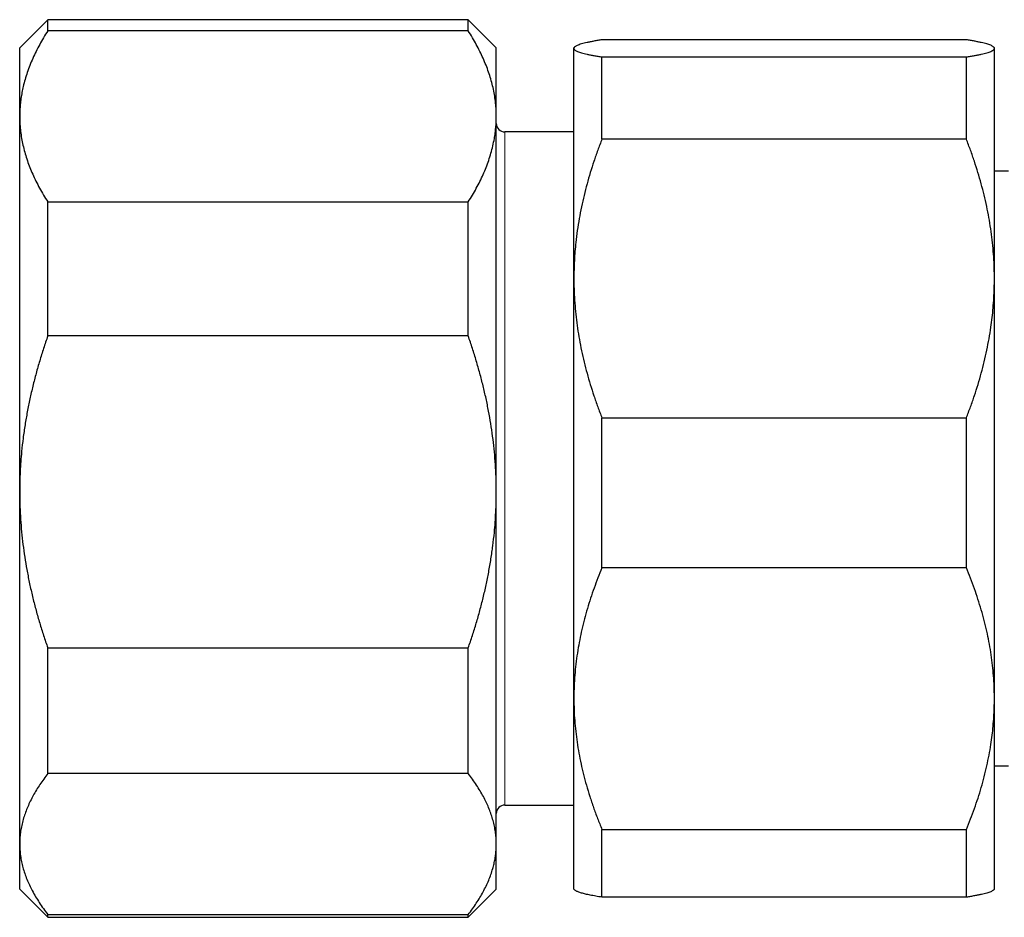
# Model space of a CAD drawing. Header units: millimetres. Extents: x 8 to 974, y 12 to 621.
# Tile 50 of 56: x 681 to 716, y 554 to 586. Entities that reach past the tile are written whole.
import ezdxf

# ---------------------------------------------------------------- set-up
doc = ezdxf.new("R2010")
doc.units = ezdxf.units.MM

msp = doc.modelspace()

# ---------------------------------------------------------------- linework, layer by layer
at = {"color": 7, "linetype": 'Continuous', "lineweight": 30}
for p, q in [((681.836, 586.179), (680.836, 585.179)), ((696.836, 586.179), (681.836, 586.179)), ((681.836, 585.78), (681.836, 586.179)), ((697.836, 585.179), (696.836, 586.179)), ((696.836, 585.78), (696.836, 586.179)), ((696.836, 585.78), (681.836, 585.78)), ((714.603, 585.463), (701.603, 585.463)), ((680.836, 582.731), (680.836, 585.179)), ((697.836, 582.731), (697.836, 585.179)), ((700.627, 585.202), (700.603, 585.179)), ((700.603, 585.156), (700.603, 585.179)), ((700.603, 576.952), (700.603, 585.156)), ((715.603, 585.179), (715.58, 585.203)), ((715.603, 585.156), (715.603, 585.179)), ((715.603, 576.952), (715.603, 585.156)), ((701.603, 581.92), (701.603, 584.85)), ((701.603, 584.85), (714.603, 584.85)), ((714.603, 581.92), (714.603, 584.85)), ((680.836, 569.344), (680.836, 582.731)), ((697.836, 569.344), (697.836, 582.731)), ((700.603, 582.179), (698.136, 582.179)), ((714.603, 581.92), (701.603, 581.92)), ((716.103, 580.779), (715.603, 580.779)), ((681.836, 574.903), (681.836, 579.683)), ((681.836, 579.683), (696.836, 579.683)), ((696.836, 574.903), (696.836, 579.683)), ((700.603, 561.975), (700.603, 576.952)), ((715.603, 561.975), (715.603, 576.952)), ((696.836, 574.903), (681.836, 574.903)), ((701.603, 566.636), (701.603, 571.984)), ((701.603, 571.984), (714.603, 571.984)), ((714.603, 566.636), (714.603, 571.984)), ((680.836, 556.791), (680.836, 569.344)), ((697.836, 556.791), (697.836, 569.344)), ((714.603, 566.636), (701.603, 566.636)), ((681.836, 563.784), (696.836, 563.784)), ((681.836, 559.302), (681.836, 563.784)), ((696.836, 559.302), (696.836, 563.784)), ((700.603, 555.179), (700.603, 561.975)), ((715.603, 555.179), (715.603, 561.975)), ((715.603, 559.579), (716.103, 559.579)), ((696.836, 559.302), (681.836, 559.302)), ((698.136, 558.179), (700.603, 558.179)), ((701.603, 557.314), (714.603, 557.314)), ((701.603, 554.895), (701.603, 557.314)), ((714.603, 554.895), (714.603, 557.314)), ((680.836, 555.179), (680.836, 556.791)), ((697.836, 555.179), (697.836, 556.791)), ((680.836, 555.179), (681.836, 554.179)), ((696.836, 554.179), (697.836, 555.179)), ((700.603, 555.179), (700.626, 555.156)), ((715.58, 555.155), (715.603, 555.179)), ((714.603, 554.895), (701.603, 554.895)), ((681.836, 554.28), (696.836, 554.28)), ((681.836, 554.179), (681.836, 554.28)), ((696.836, 554.179), (696.836, 554.28)), ((681.836, 554.179), (696.836, 554.179))]:
    msp.add_line(p, q, dxfattribs=at)
at = {"color": 8, "linetype": 'Continuous', "lineweight": 0}
for p, q in [((698.136, 582.179), (698.136, 559.469)), ((698.136, 559.469), (698.136, 558.179))]:
    msp.add_line(p, q, dxfattribs=at)
at = {"color": 7, "linetype": 'Continuous', "lineweight": 30}
for centre, start, end in [((698.136, 582.479), 180, 270), ((698.136, 557.879), 90, 180)]:
    msp.add_arc(centre, 0.3, start, end, dxfattribs=at)
for points, knots in [([(681.836, 585.78), (681.785, 585.699), (681.685, 585.538), (681.547, 585.294), (681.419, 585.049), (681.302, 584.801), (681.197, 584.551), (681.105, 584.3), (681.025, 584.049), (680.963, 583.811), (680.915, 583.585), (680.88, 583.372), (680.854, 583.159), (680.839, 582.945), (680.837, 582.803), (680.836, 582.731)], [0, 0, 0, 0, 0.082024, 0.164071, 0.246115, 0.328134, 0.410672, 0.49321, 0.574831, 0.656452, 0.72514, 0.793862, 0.862594, 0.931314, 1, 1, 1, 1]), ([(697.836, 582.731), (697.835, 582.767), (697.834, 582.884), (697.824, 583.084), (697.798, 583.329), (697.759, 583.575), (697.706, 583.821), (697.641, 584.066), (697.562, 584.312), (697.471, 584.559), (697.367, 584.805), (697.251, 585.051), (697.123, 585.295), (696.986, 585.539), (696.886, 585.699), (696.836, 585.78)], [0, 0, 0, 0, 0.034083, 0.113155, 0.192244, 0.271316, 0.350997, 0.430695, 0.510379, 0.591744, 0.673124, 0.754492, 0.836323, 0.918166, 1, 1, 1, 1]), ([(701.603, 585.463), (701.553, 585.455), (701.453, 585.439), (701.315, 585.414), (701.187, 585.389), (701.07, 585.364), (700.965, 585.339), (700.871, 585.314), (700.791, 585.288), (700.723, 585.262), (700.674, 585.238), (700.641, 585.216), (700.619, 585.196), (700.606, 585.176), (700.604, 585.163), (700.603, 585.156)], [0, 0, 0, 0, 0.081977, 0.163964, 0.245938, 0.328358, 0.410792, 0.49321, 0.577309, 0.661426, 0.745523, 0.809133, 0.872762, 0.93639, 1, 1, 1, 1]), ([(715.603, 585.156), (715.603, 585.16), (715.602, 585.172), (715.592, 585.192), (715.566, 585.216), (715.527, 585.241), (715.474, 585.266), (715.409, 585.29), (715.33, 585.315), (715.239, 585.34), (715.134, 585.365), (715.018, 585.39), (714.891, 585.414), (714.753, 585.439), (714.653, 585.455), (714.603, 585.463)], [0, 0, 0, 0, 0.034083, 0.113155, 0.192244, 0.271316, 0.350997, 0.430695, 0.510379, 0.591744, 0.673124, 0.754492, 0.836323, 0.918166, 1, 1, 1, 1]), ([(700.603, 585.156), (700.604, 585.153), (700.604, 585.141), (700.615, 585.121), (700.641, 585.096), (700.68, 585.071), (700.732, 585.047), (700.798, 585.022), (700.876, 584.997), (700.968, 584.972), (701.072, 584.948), (701.188, 584.923), (701.316, 584.898), (701.453, 584.874), (701.553, 584.858), (701.603, 584.85)], [0, 0, 0, 0, 0.034083, 0.113155, 0.192244, 0.271316, 0.350997, 0.430695, 0.510379, 0.591744, 0.673124, 0.754492, 0.836323, 0.918166, 1, 1, 1, 1]), ([(714.603, 584.85), (714.653, 584.858), (714.754, 584.874), (714.891, 584.898), (715.02, 584.923), (715.136, 584.948), (715.242, 584.973), (715.335, 584.999), (715.416, 585.024), (715.483, 585.05), (715.532, 585.075), (715.566, 585.096), (715.587, 585.116), (715.601, 585.136), (715.602, 585.15), (715.603, 585.156)], [0, 0, 0, 0, 0.0819768, 0.1639635, 0.2459379, 0.3283585, 0.4107923, 0.4932102, 0.5773093, 0.6614262, 0.745523, 0.8091335, 0.872762, 0.9363901, 1, 1, 1, 1]), ([(680.836, 582.731), (680.836, 582.696), (680.837, 582.579), (680.847, 582.379), (680.873, 582.133), (680.912, 581.888), (680.965, 581.642), (681.03, 581.397), (681.108, 581.154), (681.197, 580.913), (681.299, 580.671), (681.414, 580.425), (681.543, 580.176), (681.683, 579.928), (681.785, 579.765), (681.836, 579.683)], [0, 0, 0, 0, 0.034083, 0.113223, 0.192397, 0.271573, 0.350714, 0.430546, 0.510378, 0.588808, 0.667237, 0.750413, 0.833614, 0.916819, 1, 1, 1, 1]), ([(696.836, 579.683), (696.886, 579.764), (696.986, 579.925), (697.124, 580.168), (697.252, 580.414), (697.369, 580.662), (697.474, 580.912), (697.567, 581.165), (697.648, 581.421), (697.716, 581.681), (697.764, 581.92), (697.798, 582.138), (697.819, 582.336), (697.833, 582.534), (697.835, 582.665), (697.836, 582.731)], [0, 0, 0, 0, 0.081977, 0.163964, 0.245938, 0.328358, 0.410792, 0.49321, 0.577309, 0.661426, 0.745523, 0.809133, 0.872762, 0.93639, 1, 1, 1, 1]), ([(701.603, 581.92), (701.553, 581.789), (701.453, 581.526), (701.315, 581.129), (701.187, 580.729), (701.07, 580.325), (700.965, 579.917), (700.871, 579.505), (700.791, 579.087), (700.723, 578.665), (700.674, 578.275), (700.641, 577.919), (700.619, 577.597), (700.606, 577.275), (700.604, 577.06), (700.603, 576.952)], [0, 0, 0, 0, 0.081977, 0.163964, 0.245938, 0.328358, 0.410792, 0.49321, 0.577309, 0.661426, 0.745523, 0.809133, 0.872762, 0.93639, 1, 1, 1, 1]), ([(715.603, 576.952), (715.603, 577.01), (715.602, 577.201), (715.592, 577.526), (715.566, 577.926), (715.527, 578.327), (715.474, 578.727), (715.409, 579.127), (715.33, 579.528), (715.239, 579.93), (715.134, 580.332), (715.018, 580.732), (714.891, 581.131), (714.753, 581.527), (714.653, 581.789), (714.603, 581.92)], [0, 0, 0, 0, 0.034083, 0.113155, 0.192244, 0.271316, 0.350997, 0.430695, 0.510379, 0.591744, 0.673124, 0.754492, 0.836323, 0.918166, 1, 1, 1, 1]), ([(700.603, 576.952), (700.604, 576.894), (700.604, 576.703), (700.615, 576.378), (700.641, 575.978), (700.68, 575.577), (700.732, 575.177), (700.798, 574.777), (700.876, 574.376), (700.968, 573.974), (701.072, 573.572), (701.188, 573.172), (701.316, 572.774), (701.453, 572.377), (701.553, 572.115), (701.603, 571.984)], [0, 0, 0, 0, 0.034083, 0.113155, 0.192244, 0.271316, 0.350997, 0.430695, 0.510379, 0.591744, 0.673124, 0.754492, 0.836323, 0.918166, 1, 1, 1, 1]), ([(714.603, 571.984), (714.653, 572.115), (714.754, 572.378), (714.892, 572.775), (715.02, 573.176), (715.136, 573.579), (715.242, 573.986), (715.334, 574.395), (715.414, 574.805), (715.476, 575.193), (715.524, 575.56), (715.559, 575.908), (715.584, 576.255), (715.6, 576.604), (715.602, 576.836), (715.603, 576.952)], [0, 0, 0, 0, 0.082024, 0.164071, 0.246115, 0.328134, 0.410672, 0.49321, 0.574831, 0.656452, 0.72514, 0.793862, 0.862594, 0.931314, 1, 1, 1, 1]), ([(681.836, 574.903), (681.785, 574.756), (681.685, 574.462), (681.547, 574.018), (681.419, 573.57), (681.302, 573.117), (681.197, 572.662), (681.104, 572.2), (681.023, 571.733), (680.955, 571.26), (680.907, 570.824), (680.873, 570.426), (680.852, 570.065), (680.838, 569.705), (680.836, 569.464), (680.836, 569.344)], [0, 0, 0, 0, 0.081977, 0.163964, 0.245938, 0.328358, 0.410792, 0.49321, 0.577309, 0.661426, 0.745523, 0.809133, 0.872762, 0.93639, 1, 1, 1, 1]), ([(697.836, 569.344), (697.835, 569.408), (697.834, 569.622), (697.824, 569.986), (697.798, 570.434), (697.759, 570.882), (697.706, 571.33), (697.641, 571.778), (697.562, 572.226), (697.471, 572.676), (697.367, 573.126), (697.251, 573.574), (697.123, 574.019), (696.986, 574.463), (696.886, 574.756), (696.836, 574.903)], [0, 0, 0, 0, 0.0340833, 0.1131545, 0.1922436, 0.2713156, 0.3509971, 0.4306954, 0.5103787, 0.5917439, 0.6731244, 0.7544921, 0.8363232, 0.9181665, 1, 1, 1, 1]), ([(680.836, 569.344), (680.836, 569.279), (680.837, 569.065), (680.847, 568.701), (680.873, 568.253), (680.912, 567.805), (680.965, 567.357), (681.03, 566.909), (681.109, 566.461), (681.2, 566.011), (681.304, 565.561), (681.42, 565.113), (681.548, 564.668), (681.685, 564.224), (681.786, 563.931), (681.836, 563.784)], [0, 0, 0, 0, 0.034083, 0.113155, 0.192244, 0.271316, 0.350997, 0.430695, 0.510379, 0.591744, 0.673124, 0.754492, 0.836323, 0.918166, 1, 1, 1, 1]), ([(696.836, 563.784), (696.886, 563.931), (696.986, 564.225), (697.124, 564.669), (697.252, 565.117), (697.369, 565.57), (697.474, 566.025), (697.567, 566.487), (697.648, 566.954), (697.716, 567.427), (697.764, 567.863), (697.798, 568.261), (697.819, 568.622), (697.833, 568.982), (697.835, 569.223), (697.836, 569.344)], [0, 0, 0, 0, 0.0819768, 0.1639635, 0.2459379, 0.3283585, 0.4107923, 0.4932102, 0.5773093, 0.6614262, 0.745523, 0.8091335, 0.872762, 0.9363901, 1, 1, 1, 1]), ([(701.603, 566.636), (701.555, 566.517), (701.457, 566.278), (701.323, 565.916), (701.198, 565.552), (701.084, 565.185), (700.98, 564.816), (700.888, 564.444), (700.809, 564.072), (700.741, 563.693), (700.685, 563.307), (700.643, 562.914), (700.615, 562.519), (700.604, 562.206), (700.603, 562.025), (700.603, 561.975)], [0, 0, 0, 0, 0.079536, 0.159093, 0.238646, 0.318178, 0.39818, 0.47818, 0.55735, 0.63652, 0.719515, 0.80255, 0.885583, 0.968575, 1, 1, 1, 1]), ([(715.603, 561.975), (715.603, 562.025), (715.602, 562.2), (715.592, 562.502), (715.567, 562.878), (715.528, 563.255), (715.475, 563.632), (715.41, 564.008), (715.332, 564.385), (715.24, 564.763), (715.136, 565.142), (715.019, 565.518), (714.892, 565.893), (714.754, 566.266), (714.653, 566.513), (714.603, 566.636)], [0, 0, 0, 0, 0.0314246, 0.1107045, 0.1900022, 0.269283, 0.3491784, 0.4290908, 0.5089881, 0.5905829, 0.6721931, 0.7537904, 0.8358553, 0.9179326, 1, 1, 1, 1]), ([(700.603, 561.975), (700.605, 561.845), (700.607, 561.585), (700.63, 561.196), (700.666, 560.808), (700.716, 560.42), (700.779, 560.031), (700.857, 559.646), (700.946, 559.266), (701.05, 558.881), (701.168, 558.491), (701.301, 558.095), (701.445, 557.703), (701.551, 557.443), (701.603, 557.314)], [0, 0, 0, 0, 0.081816, 0.16367, 0.245526, 0.327345, 0.409934, 0.492524, 0.573549, 0.654574, 0.740914, 0.827281, 0.913654, 1, 1, 1, 1]), ([(714.603, 557.314), (714.653, 557.437), (714.754, 557.683), (714.892, 558.056), (715.02, 558.431), (715.136, 558.81), (715.242, 559.192), (715.334, 559.576), (715.414, 559.96), (715.476, 560.324), (715.524, 560.669), (715.559, 560.995), (715.584, 561.321), (715.6, 561.648), (715.602, 561.866), (715.603, 561.975)], [0, 0, 0, 0, 0.082024, 0.164071, 0.246115, 0.328134, 0.410672, 0.49321, 0.574831, 0.656452, 0.72514, 0.793862, 0.862594, 0.931314, 1, 1, 1, 1]), ([(681.836, 559.302), (681.787, 559.238), (681.69, 559.109), (681.555, 558.914), (681.431, 558.718), (681.316, 558.521), (681.213, 558.321), (681.121, 558.121), (681.041, 557.921), (680.973, 557.717), (680.917, 557.509), (680.875, 557.297), (680.847, 557.084), (680.837, 556.916), (680.836, 556.818), (680.836, 556.791)], [0, 0, 0, 0, 0.079536, 0.159093, 0.238646, 0.318178, 0.39818, 0.47818, 0.55735, 0.63652, 0.719515, 0.80255, 0.885583, 0.968575, 1, 1, 1, 1]), ([(697.836, 556.791), (697.835, 556.818), (697.835, 556.913), (697.824, 557.075), (697.799, 557.278), (697.76, 557.481), (697.708, 557.684), (697.642, 557.886), (697.565, 558.087), (697.476, 558.286), (697.374, 558.486), (697.258, 558.689), (697.129, 558.895), (696.989, 559.1), (696.887, 559.235), (696.836, 559.302)], [0, 0, 0, 0, 0.031425, 0.110773, 0.190157, 0.269542, 0.348893, 0.42894, 0.508988, 0.58762, 0.666253, 0.749675, 0.833122, 0.916573, 1, 1, 1, 1]), ([(680.836, 556.791), (680.837, 556.721), (680.84, 556.581), (680.862, 556.372), (680.898, 556.162), (680.948, 555.953), (681.012, 555.744), (681.089, 555.537), (681.179, 555.332), (681.282, 555.124), (681.4, 554.914), (681.533, 554.701), (681.677, 554.49), (681.783, 554.35), (681.836, 554.28)], [0, 0, 0, 0, 0.081816, 0.16367, 0.245526, 0.327345, 0.409934, 0.492524, 0.573549, 0.654574, 0.740914, 0.827281, 0.913654, 1, 1, 1, 1]), ([(696.836, 554.28), (696.886, 554.346), (696.986, 554.479), (697.124, 554.68), (697.252, 554.882), (697.369, 555.086), (697.474, 555.292), (697.567, 555.499), (697.646, 555.706), (697.708, 555.902), (697.756, 556.088), (697.792, 556.263), (697.817, 556.439), (697.833, 556.615), (697.835, 556.732), (697.836, 556.791)], [0, 0, 0, 0, 0.082024, 0.164071, 0.246115, 0.328134, 0.410672, 0.49321, 0.574831, 0.656452, 0.72514, 0.793862, 0.862594, 0.931314, 1, 1, 1, 1]), ([(701.603, 554.895), (701.566, 554.901), (701.49, 554.913), (701.384, 554.932), (701.283, 554.95), (701.188, 554.969), (701.099, 554.987), (701.017, 555.006), (700.941, 555.025), (700.873, 555.044), (700.811, 555.063), (700.756, 555.083), (700.71, 555.103), (700.671, 555.122), (700.643, 555.14), (700.632, 555.151), (700.627, 555.156)], [0, 0, 0, 0, 0.071925, 0.14385, 0.215861, 0.287872, 0.360174, 0.432476, 0.504891, 0.577306, 0.651067, 0.724827, 0.798734, 0.872642, 0.947023, 1, 1, 1, 1]), ([(715.579, 555.156), (715.574, 555.151), (715.562, 555.138), (715.526, 555.117), (715.474, 555.092), (715.409, 555.068), (715.331, 555.043), (715.242, 555.019), (715.14, 554.994), (715.025, 554.97), (714.896, 554.945), (714.756, 554.92), (714.654, 554.903), (714.603, 554.895)], [0, 0, 0, 0, 0.054365, 0.147183, 0.24, 0.333408, 0.42689, 0.518662, 0.610496, 0.707755, 0.805015, 0.902507, 1, 1, 1, 1])]:
    msp.add_open_spline(points, degree=3, knots=knots, dxfattribs=at)

doc.saveas('drawing.dxf')
